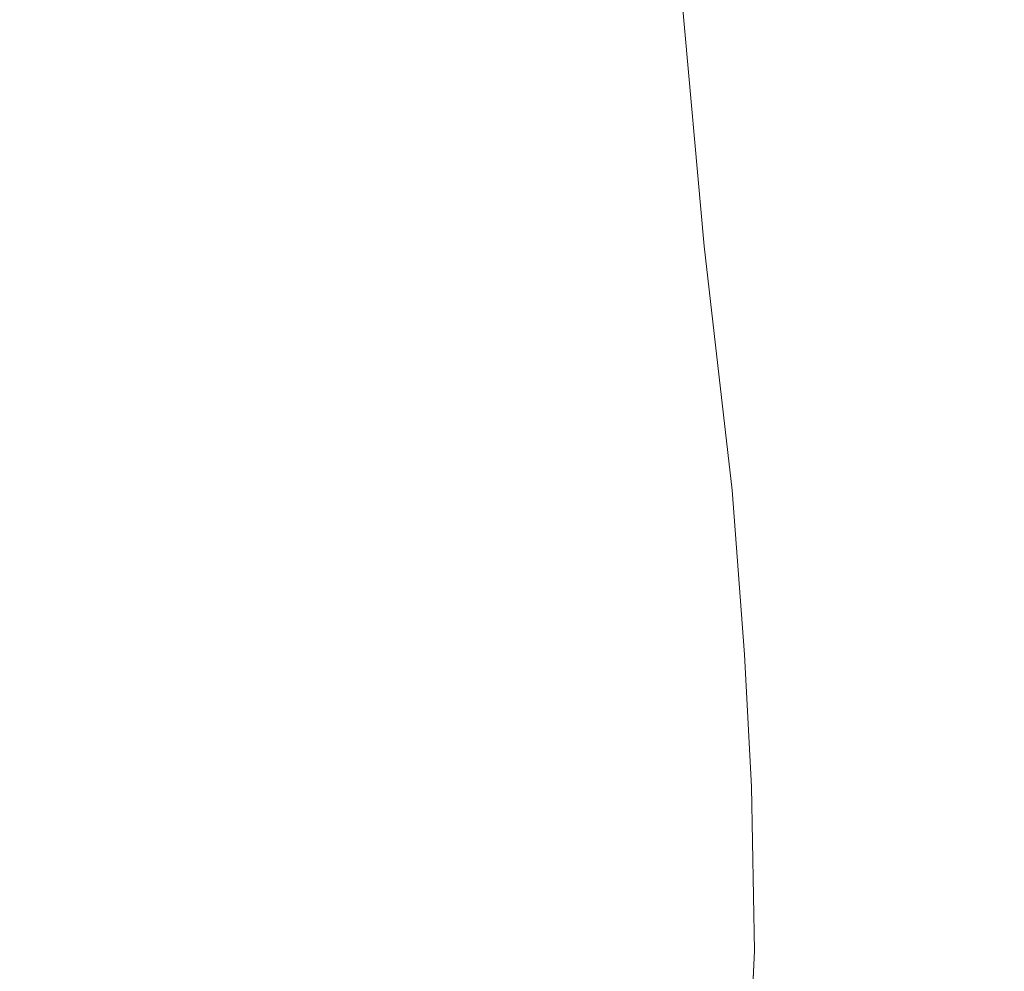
# Model space of a CAD drawing. Header units: millimetres. Extents: x -30280 to 309309, y -17460 to 4378.
# Tile 203 of 256: x 118920 to 119019, y -10895 to -10799. Entities that reach past the tile are written whole.
import ezdxf

# ---------------------------------------------------------------- set-up
doc = ezdxf.new("R2010")
doc.units = ezdxf.units.MM
doc.header["$MEASUREMENT"] = 0
doc.linetypes.add('Wipeout_Contour', pattern=[1000, 0, -1000])
doc.layers.add('P1_PLANTA PRIMERA_3_Nuevo_09_EI_Mobiliari general', color=7, linetype='Continuous')
doc.layers.add('P1_PLANTA PRIMERA_3_Nuevo_09_EI_Mobiliari general_Pluma_Nº__1', color=7, linetype='Continuous', lineweight=5)

msp = doc.modelspace()

# ---------------------------------------------------------------- wipeouts: each hides what was drawn before it
at = {"color": 254, "linetype": 'Wipeout_Contour', "lineweight": 0, "ltscale": 6090697.080901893}
msp.add_wipeout([(118589.212, -11027.931), (118639.448, -11029.671), (118664.152, -11037.586), (118671.283, -11038.478), (118673.744, -11040.659), (118678.617, -11042.22), (118717.211, -11042.22), (118725.816, -11032.662), (118775.153, -11034.371), (118773.162, -11076.05), (119759.211, -11076.05), (119759.211, -10741.05), (118986.326, -10741.05), (118986.247, -10743.617), (119013.336, -10748.448), (119030.929, -10757.924), (119037.304, -10770.868), (119030.752, -10783.813), (119013.029, -10793.289), (118988.884, -10796.757), (118986.669, -10796.438), (118988.935, -10821.774), (118990.456, -10834.946), (118991.78, -10846.322), (118993.016, -10862.864), (118993.704, -10876.221), (118994.025, -10892.716), (118993.454, -10904.992), (118992.689, -10916.954), (118991.245, -10930.133), (118989.595, -10940.406), (118987.786, -10946.912), (118984.051, -10954.751), (118980.952, -10960.477), (118984.968, -11021.577), (118980.366, -11022.047), (118973.537, -11022.119), (118965.893, -11022.047), (118961.249, -11021.903), (118960.547, -11023.723), (118953.724, -11026.758), (118823.445, -11026.758), (118819.752, -11028.382), (118816.115, -11026.758), (118814.878, -11026.758), (118813.269, -11028.961), (118807.686, -11031.577), (118806.173, -11032.576), (118799.078, -11029.847), (118797.834, -11026.758), (118591.88, -11026.758)], dxfattribs=at).dxf.layer = 'P1_PLANTA PRIMERA_3_Nuevo_09_EI_Mobiliari general'

# ---------------------------------------------------------------- next in the draw order: wipeouts: each hides what was drawn before it
at = {"color": 254, "linetype": 'Wipeout_Contour', "lineweight": 0, "ltscale": 358424.025984}
msp.add_wipeout([(118986.554, -10795.154), (118978.798, -10811.456), (118988.935, -10821.774)], dxfattribs=at).dxf.layer = 'P1_PLANTA PRIMERA_3_Nuevo_09_EI_Mobiliari general'

# ---------------------------------------------------------------- next in the draw order: wipeouts: each hides what was drawn before it
at = {"color": 254, "linetype": 'Wipeout_Contour', "lineweight": 0, "ltscale": 358409.680954}
msp.add_wipeout([(118978.798, -10811.456), (118986.554, -10795.154), (118976.833, -10790.627)], dxfattribs=at).dxf.layer = 'P1_PLANTA PRIMERA_3_Nuevo_09_EI_Mobiliari general'
at = {"color": 254, "linetype": 'Wipeout_Contour', "lineweight": 0, "ltscale": 358433.837764}
msp.add_wipeout([(118988.935, -10821.774), (118980.181, -10823.368), (118990.456, -10834.946)], dxfattribs=at).dxf.layer = 'P1_PLANTA PRIMERA_3_Nuevo_09_EI_Mobiliari general'

# ---------------------------------------------------------------- next in the draw order: wipeouts: each hides what was drawn before it
at = {"color": 254, "linetype": 'Wipeout_Contour', "lineweight": 0, "ltscale": 358379.895885}
msp.add_wipeout([(118956.19, -10807.423), (118978.798, -10811.456), (118976.833, -10790.627)], dxfattribs=at).dxf.layer = 'P1_PLANTA PRIMERA_3_Nuevo_09_EI_Mobiliari general'
at = {"color": 254, "linetype": 'Wipeout_Contour', "lineweight": 0, "ltscale": 358441.2248}
msp.add_wipeout([(118990.456, -10834.946), (118981.509, -10834.777), (118991.78, -10846.322)], dxfattribs=at).dxf.layer = 'P1_PLANTA PRIMERA_3_Nuevo_09_EI_Mobiliari general'

# ---------------------------------------------------------------- next in the draw order: wipeouts: each hides what was drawn before it
at = {"color": 254, "linetype": 'Wipeout_Contour', "lineweight": 0, "ltscale": 358354.306882}
msp.add_wipeout([(118976.833, -10790.627), (118954.387, -10788.858), (118956.19, -10807.423)], dxfattribs=at).dxf.layer = 'P1_PLANTA PRIMERA_3_Nuevo_09_EI_Mobiliari general'
at = {"color": 254, "linetype": 'Wipeout_Contour', "lineweight": 0, "ltscale": 358420.880343}
msp.add_wipeout([(118980.181, -10823.368), (118988.935, -10821.774), (118978.798, -10811.456)], dxfattribs=at).dxf.layer = 'P1_PLANTA PRIMERA_3_Nuevo_09_EI_Mobiliari general'
at = {"color": 254, "linetype": 'Wipeout_Contour', "lineweight": 0, "ltscale": 358449.680001}
msp.add_wipeout([(118983.057, -10854.494), (118993.016, -10862.864), (118991.78, -10846.322)], dxfattribs=at).dxf.layer = 'P1_PLANTA PRIMERA_3_Nuevo_09_EI_Mobiliari general'

# ---------------------------------------------------------------- next in the draw order: linework, layer by layer
at = {"layer": 'P1_PLANTA PRIMERA_3_Nuevo_09_EI_Mobiliari general_Pluma_Nº__1', "color": 7, "linetype": 'Continuous', "lineweight": 5}
msp.add_line((118986.555, -10795.154), (118988.935, -10821.774), dxfattribs=at)

# ---------------------------------------------------------------- next in the draw order: wipeouts: each hides what was drawn before it
at = {"color": 254, "linetype": 'Wipeout_Contour', "lineweight": 0, "ltscale": 358322.121111}
msp.add_wipeout([(118943.72, -10807.037), (118956.19, -10807.423), (118954.387, -10788.858)], dxfattribs=at).dxf.layer = 'P1_PLANTA PRIMERA_3_Nuevo_09_EI_Mobiliari general'
at = {"color": 254, "linetype": 'Wipeout_Contour', "lineweight": 0, "ltscale": 358388.506526}
msp.add_wipeout([(118957.519, -10818.843), (118980.181, -10823.368), (118978.798, -10811.456)], dxfattribs=at).dxf.layer = 'P1_PLANTA PRIMERA_3_Nuevo_09_EI_Mobiliari general'
at = {"color": 254, "linetype": 'Wipeout_Contour', "lineweight": 0, "ltscale": 358456.559019}
msp.add_wipeout([(118983.915, -10870.328), (118993.704, -10876.221), (118993.016, -10862.864)], dxfattribs=at).dxf.layer = 'P1_PLANTA PRIMERA_3_Nuevo_09_EI_Mobiliari general'

# ---------------------------------------------------------------- next in the draw order: wipeouts: each hides what was drawn before it
at = {"color": 254, "linetype": 'Wipeout_Contour', "lineweight": 0, "ltscale": 358306.848753}
msp.add_wipeout([(118954.387, -10788.858), (118941.932, -10788.689), (118943.72, -10807.037)], dxfattribs=at).dxf.layer = 'P1_PLANTA PRIMERA_3_Nuevo_09_EI_Mobiliari general'
at = {"color": 254, "linetype": 'Wipeout_Contour', "lineweight": 0, "ltscale": 358364.023421}
msp.add_wipeout([(118978.798, -10811.456), (118956.19, -10807.423), (118957.519, -10818.843)], dxfattribs=at).dxf.layer = 'P1_PLANTA PRIMERA_3_Nuevo_09_EI_Mobiliari general'
at = {"color": 254, "linetype": 'Wipeout_Contour', "lineweight": 0, "ltscale": 358428.418659}
msp.add_wipeout([(118981.509, -10834.777), (118990.456, -10834.946), (118980.181, -10823.368)], dxfattribs=at).dxf.layer = 'P1_PLANTA PRIMERA_3_Nuevo_09_EI_Mobiliari general'
at = {"color": 254, "linetype": 'Wipeout_Contour', "lineweight": 0, "ltscale": 358462.5118}
msp.add_wipeout([(118984.365, -10890.022), (118994.025, -10892.716), (118993.704, -10876.221)], dxfattribs=at).dxf.layer = 'P1_PLANTA PRIMERA_3_Nuevo_09_EI_Mobiliari general'

# ---------------------------------------------------------------- next in the draw order: wipeouts: each hides what was drawn before it
at = {"color": 254, "linetype": 'Wipeout_Contour', "lineweight": 0, "ltscale": 358284.763629}
msp.add_wipeout([(118941.932, -10788.689), (118931.06, -10808.496), (118943.72, -10807.037)], dxfattribs=at).dxf.layer = 'P1_PLANTA PRIMERA_3_Nuevo_09_EI_Mobiliari general'
at = {"color": 254, "linetype": 'Wipeout_Contour', "lineweight": 0, "ltscale": 358330.260796}
msp.add_wipeout([(118956.19, -10807.423), (118945.043, -10818.41), (118957.519, -10818.843)], dxfattribs=at).dxf.layer = 'P1_PLANTA PRIMERA_3_Nuevo_09_EI_Mobiliari general'
at = {"color": 254, "linetype": 'Wipeout_Contour', "lineweight": 0, "ltscale": 358395.674016}
msp.add_wipeout([(118958.849, -10830.264), (118981.509, -10834.777), (118980.181, -10823.368)], dxfattribs=at).dxf.layer = 'P1_PLANTA PRIMERA_3_Nuevo_09_EI_Mobiliari general'
at = {"color": 254, "linetype": 'Wipeout_Contour', "lineweight": 0, "ltscale": 358465.949382}
msp.add_wipeout([(118983.794, -10907.686), (118993.454, -10904.992), (118994.025, -10892.716)], dxfattribs=at).dxf.layer = 'P1_PLANTA PRIMERA_3_Nuevo_09_EI_Mobiliari general'

# ---------------------------------------------------------------- next in the draw order: wipeouts: each hides what was drawn before it
at = {"color": 254, "linetype": 'Wipeout_Contour', "lineweight": 0, "ltscale": 358269.345919}
msp.add_wipeout([(118941.932, -10788.689), (118929.214, -10789.329), (118931.06, -10808.496)], dxfattribs=at).dxf.layer = 'P1_PLANTA PRIMERA_3_Nuevo_09_EI_Mobiliari general'
at = {"color": 254, "linetype": 'Wipeout_Contour', "lineweight": 0, "ltscale": 358316.14936}
msp.add_wipeout([(118945.043, -10818.41), (118956.19, -10807.423), (118943.72, -10807.037)], dxfattribs=at).dxf.layer = 'P1_PLANTA PRIMERA_3_Nuevo_09_EI_Mobiliari general'
at = {"color": 254, "linetype": 'Wipeout_Contour', "lineweight": 0, "ltscale": 358371.199205}
msp.add_wipeout([(118957.519, -10818.843), (118958.849, -10830.264), (118980.181, -10823.368)], dxfattribs=at).dxf.layer = 'P1_PLANTA PRIMERA_3_Nuevo_09_EI_Mobiliari general'
at = {"color": 254, "linetype": 'Wipeout_Contour', "lineweight": 0, "ltscale": 358436.400484}
msp.add_wipeout([(118991.78, -10846.322), (118981.509, -10834.777), (118983.057, -10854.494)], dxfattribs=at).dxf.layer = 'P1_PLANTA PRIMERA_3_Nuevo_09_EI_Mobiliari general'

# ---------------------------------------------------------------- next in the draw order: linework, layer by layer
at = {"layer": 'P1_PLANTA PRIMERA_3_Nuevo_09_EI_Mobiliari general_Pluma_Nº__1', "color": 7, "linetype": 'Continuous', "lineweight": 5}
for p, q in [((118988.935, -10821.774), (118990.455, -10834.946)), ((118990.455, -10834.946), (118991.78, -10846.322))]:
    msp.add_line(p, q, dxfattribs=at)

# ---------------------------------------------------------------- next in the draw order: wipeouts: each hides what was drawn before it
at = {"color": 254, "linetype": 'Wipeout_Contour', "lineweight": 0, "ltscale": 358251.215183}
msp.add_wipeout([(118929.214, -10789.329), (118922.239, -10811.336), (118931.06, -10808.496)], dxfattribs=at).dxf.layer = 'P1_PLANTA PRIMERA_3_Nuevo_09_EI_Mobiliari general'
at = {"color": 254, "linetype": 'Wipeout_Contour', "lineweight": 0, "ltscale": 358292.893318}
msp.add_wipeout([(118943.72, -10807.037), (118932.403, -10820.048), (118945.043, -10818.41)], dxfattribs=at).dxf.layer = 'P1_PLANTA PRIMERA_3_Nuevo_09_EI_Mobiliari general'
at = {"color": 254, "linetype": 'Wipeout_Contour', "lineweight": 0, "ltscale": 358337.33644}
msp.add_wipeout([(118957.519, -10818.843), (118946.373, -10829.833), (118958.849, -10830.264)], dxfattribs=at).dxf.layer = 'P1_PLANTA PRIMERA_3_Nuevo_09_EI_Mobiliari general'
at = {"color": 254, "linetype": 'Wipeout_Contour', "lineweight": 0, "ltscale": 358404.959362}
msp.add_wipeout([(118960.519, -10851.223), (118983.057, -10854.494), (118981.509, -10834.777)], dxfattribs=at).dxf.layer = 'P1_PLANTA PRIMERA_3_Nuevo_09_EI_Mobiliari general'

# ---------------------------------------------------------------- next in the draw order: wipeouts: each hides what was drawn before it
at = {"color": 254, "linetype": 'Wipeout_Contour', "lineweight": 0, "ltscale": 358239.35246}
msp.add_wipeout([(118922.239, -10811.336), (118929.214, -10789.329), (118920.279, -10790.575)], dxfattribs=at).dxf.layer = 'P1_PLANTA PRIMERA_3_Nuevo_09_EI_Mobiliari general'
at = {"color": 254, "linetype": 'Wipeout_Contour', "lineweight": 0, "ltscale": 358278.786977}
msp.add_wipeout([(118932.403, -10820.048), (118943.72, -10807.037), (118931.06, -10808.496)], dxfattribs=at).dxf.layer = 'P1_PLANTA PRIMERA_3_Nuevo_09_EI_Mobiliari general'
at = {"color": 254, "linetype": 'Wipeout_Contour', "lineweight": 0, "ltscale": 358323.213556}
msp.add_wipeout([(118946.373, -10829.833), (118957.519, -10818.843), (118945.043, -10818.41)], dxfattribs=at).dxf.layer = 'P1_PLANTA PRIMERA_3_Nuevo_09_EI_Mobiliari general'
at = {"color": 254, "linetype": 'Wipeout_Contour', "lineweight": 0, "ltscale": 358379.449319}
msp.add_wipeout([(118958.849, -10830.264), (118960.519, -10851.223), (118981.509, -10834.777)], dxfattribs=at).dxf.layer = 'P1_PLANTA PRIMERA_3_Nuevo_09_EI_Mobiliari general'
at = {"color": 254, "linetype": 'Wipeout_Contour', "lineweight": 0, "ltscale": 358444.81845}
msp.add_wipeout([(118993.016, -10862.864), (118983.057, -10854.494), (118983.915, -10870.328)], dxfattribs=at).dxf.layer = 'P1_PLANTA PRIMERA_3_Nuevo_09_EI_Mobiliari general'

# ---------------------------------------------------------------- next in the draw order: linework, layer by layer
at = {"layer": 'P1_PLANTA PRIMERA_3_Nuevo_09_EI_Mobiliari general_Pluma_Nº__1', "color": 7, "linetype": 'Continuous', "lineweight": 5}
msp.add_line((118991.78, -10846.322), (118993.016, -10862.864), dxfattribs=at)

# ---------------------------------------------------------------- next in the draw order: wipeouts: each hides what was drawn before it
at = {"color": 254, "linetype": 'Wipeout_Contour', "lineweight": 0, "ltscale": 716410.638096}
msp.add_wipeout([(118902.411, -10823.111), (118899.273, -10825.309), (118922.239, -10811.336), (118920.279, -10790.575), (118919.995, -10801.388), (118903.105, -10822.594)], dxfattribs=at).dxf.layer = 'P1_PLANTA PRIMERA_3_Nuevo_09_EI_Mobiliari general'
at = {"color": 254, "linetype": 'Wipeout_Contour', "lineweight": 0, "ltscale": 358259.560078}
msp.add_wipeout([(118931.06, -10808.496), (118923.621, -10823.233), (118932.403, -10820.048)], dxfattribs=at).dxf.layer = 'P1_PLANTA PRIMERA_3_Nuevo_09_EI_Mobiliari general'
at = {"color": 254, "linetype": 'Wipeout_Contour', "lineweight": 0, "ltscale": 358299.959733}
msp.add_wipeout([(118945.043, -10818.41), (118933.732, -10831.465), (118946.373, -10829.833)], dxfattribs=at).dxf.layer = 'P1_PLANTA PRIMERA_3_Nuevo_09_EI_Mobiliari general'
at = {"color": 254, "linetype": 'Wipeout_Contour', "lineweight": 0, "ltscale": 358346.879249}
msp.add_wipeout([(118958.849, -10830.264), (118948.055, -10850.91), (118960.519, -10851.223)], dxfattribs=at).dxf.layer = 'P1_PLANTA PRIMERA_3_Nuevo_09_EI_Mobiliari general'
at = {"color": 254, "linetype": 'Wipeout_Contour', "lineweight": 0, "ltscale": 358413.002847}
msp.add_wipeout([(118983.057, -10854.494), (118961.443, -10868.024), (118983.915, -10870.328)], dxfattribs=at).dxf.layer = 'P1_PLANTA PRIMERA_3_Nuevo_09_EI_Mobiliari general'

# ---------------------------------------------------------------- next in the draw order: wipeouts: each hides what was drawn before it
at = {"color": 254, "linetype": 'Wipeout_Contour', "lineweight": 0, "ltscale": 358249.28307}
msp.add_wipeout([(118922.239, -10811.336), (118923.621, -10823.233), (118931.06, -10808.496)], dxfattribs=at).dxf.layer = 'P1_PLANTA PRIMERA_3_Nuevo_09_EI_Mobiliari general'
at = {"color": 254, "linetype": 'Wipeout_Contour', "lineweight": 0, "ltscale": 358285.879193}
msp.add_wipeout([(118933.732, -10831.465), (118945.043, -10818.41), (118932.403, -10820.048)], dxfattribs=at).dxf.layer = 'P1_PLANTA PRIMERA_3_Nuevo_09_EI_Mobiliari general'
at = {"color": 254, "linetype": 'Wipeout_Contour', "lineweight": 0, "ltscale": 358331.490526}
msp.add_wipeout([(118948.055, -10850.91), (118958.849, -10830.264), (118946.373, -10829.833)], dxfattribs=at).dxf.layer = 'P1_PLANTA PRIMERA_3_Nuevo_09_EI_Mobiliari general'
at = {"color": 254, "linetype": 'Wipeout_Contour', "lineweight": 0, "ltscale": 358388.824779}
msp.add_wipeout([(118961.443, -10868.024), (118983.057, -10854.494), (118960.519, -10851.223)], dxfattribs=at).dxf.layer = 'P1_PLANTA PRIMERA_3_Nuevo_09_EI_Mobiliari general'
at = {"color": 254, "linetype": 'Wipeout_Contour', "lineweight": 0, "ltscale": 358451.272619}
msp.add_wipeout([(118993.704, -10876.221), (118983.915, -10870.328), (118984.365, -10890.022)], dxfattribs=at).dxf.layer = 'P1_PLANTA PRIMERA_3_Nuevo_09_EI_Mobiliari general'

# ---------------------------------------------------------------- next in the draw order: linework, layer by layer
at = {"layer": 'P1_PLANTA PRIMERA_3_Nuevo_09_EI_Mobiliari general_Pluma_Nº__1', "color": 7, "linetype": 'Continuous', "lineweight": 5}
msp.add_line((118993.016, -10862.864), (118993.704, -10876.221), dxfattribs=at)

# ---------------------------------------------------------------- next in the draw order: wipeouts: each hides what was drawn before it
at = {"color": 254, "linetype": 'Wipeout_Contour', "lineweight": 0, "ltscale": 358219.465154}
msp.add_wipeout([(118922.239, -10811.336), (118899.003, -10840.178), (118923.621, -10823.233)], dxfattribs=at).dxf.layer = 'P1_PLANTA PRIMERA_3_Nuevo_09_EI_Mobiliari general'
at = {"color": 254, "linetype": 'Wipeout_Contour', "lineweight": 0, "ltscale": 358266.657849}
msp.add_wipeout([(118932.403, -10820.048), (118924.949, -10834.642), (118933.732, -10831.465)], dxfattribs=at).dxf.layer = 'P1_PLANTA PRIMERA_3_Nuevo_09_EI_Mobiliari general'
at = {"color": 254, "linetype": 'Wipeout_Contour', "lineweight": 0, "ltscale": 358309.445469}
msp.add_wipeout([(118946.373, -10829.833), (118935.371, -10852.094), (118948.055, -10850.91)], dxfattribs=at).dxf.layer = 'P1_PLANTA PRIMERA_3_Nuevo_09_EI_Mobiliari general'
at = {"color": 254, "linetype": 'Wipeout_Contour', "lineweight": 0, "ltscale": 358355.294475}
msp.add_wipeout([(118960.519, -10851.223), (118948.985, -10867.804), (118961.443, -10868.024)], dxfattribs=at).dxf.layer = 'P1_PLANTA PRIMERA_3_Nuevo_09_EI_Mobiliari general'
at = {"color": 254, "linetype": 'Wipeout_Contour', "lineweight": 0, "ltscale": 358419.934908}
msp.add_wipeout([(118983.915, -10870.328), (118961.944, -10888.97), (118984.365, -10890.022)], dxfattribs=at).dxf.layer = 'P1_PLANTA PRIMERA_3_Nuevo_09_EI_Mobiliari general'

# ---------------------------------------------------------------- next in the draw order: wipeouts: each hides what was drawn before it
at = {"color": 254, "linetype": 'Wipeout_Contour', "lineweight": 0, "ltscale": 477586.062348}
msp.add_wipeout([(118897.438, -10826.595), (118899.003, -10840.178), (118922.239, -10811.336), (118899.273, -10825.309)], dxfattribs=at).dxf.layer = 'P1_PLANTA PRIMERA_3_Nuevo_09_EI_Mobiliari general'
at = {"color": 254, "linetype": 'Wipeout_Contour', "lineweight": 0, "ltscale": 358256.484694}
msp.add_wipeout([(118923.621, -10823.233), (118924.949, -10834.642), (118932.403, -10820.048)], dxfattribs=at).dxf.layer = 'P1_PLANTA PRIMERA_3_Nuevo_09_EI_Mobiliari general'
at = {"color": 254, "linetype": 'Wipeout_Contour', "lineweight": 0, "ltscale": 358294.072151}
msp.add_wipeout([(118935.371, -10852.094), (118946.373, -10829.833), (118933.732, -10831.465)], dxfattribs=at).dxf.layer = 'P1_PLANTA PRIMERA_3_Nuevo_09_EI_Mobiliari general'
at = {"color": 254, "linetype": 'Wipeout_Contour', "lineweight": 0, "ltscale": 358341.166374}
msp.add_wipeout([(118948.985, -10867.804), (118960.519, -10851.223), (118948.055, -10850.91)], dxfattribs=at).dxf.layer = 'P1_PLANTA PRIMERA_3_Nuevo_09_EI_Mobiliari general'
at = {"color": 254, "linetype": 'Wipeout_Contour', "lineweight": 0, "ltscale": 358395.98209}
msp.add_wipeout([(118961.944, -10888.97), (118983.915, -10870.328), (118961.443, -10868.024)], dxfattribs=at).dxf.layer = 'P1_PLANTA PRIMERA_3_Nuevo_09_EI_Mobiliari general'
at = {"color": 254, "linetype": 'Wipeout_Contour', "lineweight": 0, "ltscale": 358456.356765}
msp.add_wipeout([(118984.365, -10890.022), (118983.794, -10907.686), (118994.025, -10892.716)], dxfattribs=at).dxf.layer = 'P1_PLANTA PRIMERA_3_Nuevo_09_EI_Mobiliari general'

# ---------------------------------------------------------------- next in the draw order: linework, layer by layer
at = {"layer": 'P1_PLANTA PRIMERA_3_Nuevo_09_EI_Mobiliari general_Pluma_Nº__1', "color": 7, "linetype": 'Continuous', "lineweight": 5}
for p, q in [((118993.704, -10876.221), (118994.025, -10892.716)), ((118994.025, -10892.716), (118993.454, -10904.992))]:
    msp.add_line(p, q, dxfattribs=at)

# ---------------------------------------------------------------- next in the draw order: wipeouts: each hides what was drawn before it
at = {"color": 254, "linetype": 'Wipeout_Contour', "lineweight": 0, "ltscale": 358226.621694}
msp.add_wipeout([(118923.621, -10823.233), (118900.325, -10851.54), (118924.949, -10834.642)], dxfattribs=at).dxf.layer = 'P1_PLANTA PRIMERA_3_Nuevo_09_EI_Mobiliari general'
at = {"color": 254, "linetype": 'Wipeout_Contour', "lineweight": 0, "ltscale": 358275.904214}
msp.add_wipeout([(118933.732, -10831.465), (118926.501, -10854.397), (118935.371, -10852.094)], dxfattribs=at).dxf.layer = 'P1_PLANTA PRIMERA_3_Nuevo_09_EI_Mobiliari general'
at = {"color": 254, "linetype": 'Wipeout_Contour', "lineweight": 0, "ltscale": 358317.843493}
msp.add_wipeout([(118948.055, -10850.91), (118936.276, -10868.637), (118948.985, -10867.804)], dxfattribs=at).dxf.layer = 'P1_PLANTA PRIMERA_3_Nuevo_09_EI_Mobiliari general'
at = {"color": 254, "linetype": 'Wipeout_Contour', "lineweight": 0, "ltscale": 358362.537183}
msp.add_wipeout([(118961.443, -10868.024), (118949.491, -10888.869), (118961.944, -10888.97)], dxfattribs=at).dxf.layer = 'P1_PLANTA PRIMERA_3_Nuevo_09_EI_Mobiliari general'
at = {"color": 254, "linetype": 'Wipeout_Contour', "lineweight": 0, "ltscale": 358424.459776}
msp.add_wipeout([(118984.365, -10890.022), (118961.373, -10908.739), (118983.794, -10907.686)], dxfattribs=at).dxf.layer = 'P1_PLANTA PRIMERA_3_Nuevo_09_EI_Mobiliari general'

# ---------------------------------------------------------------- next in the draw order: wipeouts: each hides what was drawn before it
at = {"color": 254, "linetype": 'Wipeout_Contour', "lineweight": 0, "ltscale": 358202.191532}
msp.add_wipeout([(118900.325, -10851.54), (118923.621, -10823.233), (118899.003, -10840.178)], dxfattribs=at).dxf.layer = 'P1_PLANTA PRIMERA_3_Nuevo_09_EI_Mobiliari general'
at = {"color": 254, "linetype": 'Wipeout_Contour', "lineweight": 0, "ltscale": 358264.507569}
msp.add_wipeout([(118926.501, -10854.397), (118933.732, -10831.465), (118924.949, -10834.642)], dxfattribs=at).dxf.layer = 'P1_PLANTA PRIMERA_3_Nuevo_09_EI_Mobiliari general'
at = {"color": 254, "linetype": 'Wipeout_Contour', "lineweight": 0, "ltscale": 358303.628339}
msp.add_wipeout([(118936.276, -10868.637), (118948.055, -10850.91), (118935.371, -10852.094)], dxfattribs=at).dxf.layer = 'P1_PLANTA PRIMERA_3_Nuevo_09_EI_Mobiliari general'
at = {"color": 254, "linetype": 'Wipeout_Contour', "lineweight": 0, "ltscale": 358348.53042}
msp.add_wipeout([(118949.491, -10888.869), (118961.443, -10868.024), (118948.985, -10867.804)], dxfattribs=at).dxf.layer = 'P1_PLANTA PRIMERA_3_Nuevo_09_EI_Mobiliari general'

# ---------------------------------------------------------------- next in the draw order: wipeouts: each hides what was drawn before it
at = {"color": 254, "linetype": 'Wipeout_Contour', "lineweight": 0, "ltscale": 358234.810222}
msp.add_wipeout([(118924.949, -10834.642), (118901.42, -10866.647), (118926.501, -10854.397)], dxfattribs=at).dxf.layer = 'P1_PLANTA PRIMERA_3_Nuevo_09_EI_Mobiliari general'
at = {"color": 254, "linetype": 'Wipeout_Contour', "lineweight": 0, "ltscale": 358284.031412}
msp.add_wipeout([(118935.371, -10852.094), (118927.36, -10870.259), (118936.276, -10868.637)], dxfattribs=at).dxf.layer = 'P1_PLANTA PRIMERA_3_Nuevo_09_EI_Mobiliari general'
at = {"color": 254, "linetype": 'Wipeout_Contour', "lineweight": 0, "ltscale": 358401.858137}
msp.add_wipeout([(118961.373, -10908.739), (118984.365, -10890.022), (118961.944, -10888.97)], dxfattribs=at).dxf.layer = 'P1_PLANTA PRIMERA_3_Nuevo_09_EI_Mobiliari general'

# ---------------------------------------------------------------- next in the draw order: wipeouts: each hides what was drawn before it
at = {"color": 254, "linetype": 'Wipeout_Contour', "lineweight": 0, "ltscale": 358209.364973}
msp.add_wipeout([(118900.325, -10851.54), (118901.42, -10866.647), (118924.949, -10834.642)], dxfattribs=at).dxf.layer = 'P1_PLANTA PRIMERA_3_Nuevo_09_EI_Mobiliari general'
at = {"color": 254, "linetype": 'Wipeout_Contour', "lineweight": 0, "ltscale": 358273.728138}
msp.add_wipeout([(118927.36, -10870.259), (118935.371, -10852.094), (118926.501, -10854.397)], dxfattribs=at).dxf.layer = 'P1_PLANTA PRIMERA_3_Nuevo_09_EI_Mobiliari general'
at = {"color": 254, "linetype": 'Wipeout_Contour', "lineweight": 0, "ltscale": 358325.060161}
msp.add_wipeout([(118948.985, -10867.804), (118936.764, -10889.25), (118949.491, -10888.869)], dxfattribs=at).dxf.layer = 'P1_PLANTA PRIMERA_3_Nuevo_09_EI_Mobiliari general'

# ---------------------------------------------------------------- next in the draw order: wipeouts: each hides what was drawn before it
at = {"color": 254, "linetype": 'Wipeout_Contour', "lineweight": 0, "ltscale": 358242.146363}
msp.add_wipeout([(118926.501, -10854.397), (118902.031, -10878.885), (118927.36, -10870.259)], dxfattribs=at).dxf.layer = 'P1_PLANTA PRIMERA_3_Nuevo_09_EI_Mobiliari general'
at = {"color": 254, "linetype": 'Wipeout_Contour', "lineweight": 0, "ltscale": 358310.889963}
msp.add_wipeout([(118936.764, -10889.25), (118948.985, -10867.804), (118936.276, -10868.637)], dxfattribs=at).dxf.layer = 'P1_PLANTA PRIMERA_3_Nuevo_09_EI_Mobiliari general'

# ---------------------------------------------------------------- next in the draw order: wipeouts: each hides what was drawn before it
at = {"color": 254, "linetype": 'Wipeout_Contour', "lineweight": 0, "ltscale": 358216.909523}
msp.add_wipeout([(118901.42, -10866.647), (118902.031, -10878.885), (118926.501, -10854.397)], dxfattribs=at).dxf.layer = 'P1_PLANTA PRIMERA_3_Nuevo_09_EI_Mobiliari general'
at = {"color": 254, "linetype": 'Wipeout_Contour', "lineweight": 0, "ltscale": 358291.006875}
msp.add_wipeout([(118936.276, -10868.637), (118927.812, -10889.991), (118936.764, -10889.25)], dxfattribs=at).dxf.layer = 'P1_PLANTA PRIMERA_3_Nuevo_09_EI_Mobiliari general'
at = {"color": 254, "linetype": 'Wipeout_Contour', "lineweight": 0, "ltscale": 358367.436426}
msp.add_wipeout([(118961.944, -10888.97), (118948.92, -10908.839), (118961.373, -10908.739)], dxfattribs=at).dxf.layer = 'P1_PLANTA PRIMERA_3_Nuevo_09_EI_Mobiliari general'

# ---------------------------------------------------------------- next in the draw order: wipeouts: each hides what was drawn before it
at = {"color": 254, "linetype": 'Wipeout_Contour', "lineweight": 0, "ltscale": 358280.722014}
msp.add_wipeout([(118927.812, -10889.991), (118936.276, -10868.637), (118927.36, -10870.259)], dxfattribs=at).dxf.layer = 'P1_PLANTA PRIMERA_3_Nuevo_09_EI_Mobiliari general'
at = {"color": 254, "linetype": 'Wipeout_Contour', "lineweight": 0, "ltscale": 358354.609182}
msp.add_wipeout([(118948.92, -10908.839), (118961.944, -10888.97), (118949.491, -10888.869)], dxfattribs=at).dxf.layer = 'P1_PLANTA PRIMERA_3_Nuevo_09_EI_Mobiliari general'

# ---------------------------------------------------------------- next in the draw order: wipeouts: each hides what was drawn before it
at = {"color": 254, "linetype": 'Wipeout_Contour', "lineweight": 0, "ltscale": 358248.326984}
msp.add_wipeout([(118902.294, -10893.934), (118927.812, -10889.991), (118927.36, -10870.259)], dxfattribs=at).dxf.layer = 'P1_PLANTA PRIMERA_3_Nuevo_09_EI_Mobiliari general'
at = {"color": 254, "linetype": 'Wipeout_Contour', "lineweight": 0, "ltscale": 358329.923993}
msp.add_wipeout([(118949.491, -10888.869), (118936.193, -10908.458), (118948.92, -10908.839)], dxfattribs=at).dxf.layer = 'P1_PLANTA PRIMERA_3_Nuevo_09_EI_Mobiliari general'

# ---------------------------------------------------------------- next in the draw order: wipeouts: each hides what was drawn before it
at = {"color": 254, "linetype": 'Wipeout_Contour', "lineweight": 0, "ltscale": 358222.566178}
msp.add_wipeout([(118902.031, -10878.885), (118902.294, -10893.934), (118927.36, -10870.259)], dxfattribs=at).dxf.layer = 'P1_PLANTA PRIMERA_3_Nuevo_09_EI_Mobiliari general'
at = {"color": 254, "linetype": 'Wipeout_Contour', "lineweight": 0, "ltscale": 358316.853549}
msp.add_wipeout([(118936.193, -10908.458), (118949.491, -10888.869), (118936.764, -10889.25)], dxfattribs=at).dxf.layer = 'P1_PLANTA PRIMERA_3_Nuevo_09_EI_Mobiliari general'

# ---------------------------------------------------------------- next in the draw order: wipeouts: each hides what was drawn before it
at = {"color": 254, "linetype": 'Wipeout_Contour', "lineweight": 0, "ltscale": 358295.609153}
msp.add_wipeout([(118936.764, -10889.25), (118927.241, -10907.717), (118936.193, -10908.458)], dxfattribs=at).dxf.layer = 'P1_PLANTA PRIMERA_3_Nuevo_09_EI_Mobiliari general'

# ---------------------------------------------------------------- next in the draw order: wipeouts: each hides what was drawn before it
at = {"color": 254, "linetype": 'Wipeout_Contour', "lineweight": 0, "ltscale": 358286.369835}
msp.add_wipeout([(118927.241, -10907.717), (118936.764, -10889.25), (118927.812, -10889.991)], dxfattribs=at).dxf.layer = 'P1_PLANTA PRIMERA_3_Nuevo_09_EI_Mobiliari general'

# ---------------------------------------------------------------- next in the draw order: wipeouts: each hides what was drawn before it
at = {"color": 254, "linetype": 'Wipeout_Contour', "lineweight": 0, "ltscale": 358251.953332}
msp.add_wipeout([(118901.723, -10903.775), (118927.241, -10907.717), (118927.812, -10889.991)], dxfattribs=at).dxf.layer = 'P1_PLANTA PRIMERA_3_Nuevo_09_EI_Mobiliari general'

# ---------------------------------------------------------------- next in the draw order: wipeouts: each hides what was drawn before it
at = {"color": 254, "linetype": 'Wipeout_Contour', "lineweight": 0, "ltscale": 358226.759019}
msp.add_wipeout([(118901.723, -10903.775), (118927.812, -10889.991), (118902.294, -10893.934)], dxfattribs=at).dxf.layer = 'P1_PLANTA PRIMERA_3_Nuevo_09_EI_Mobiliari general'

doc.saveas('drawing.dxf')
